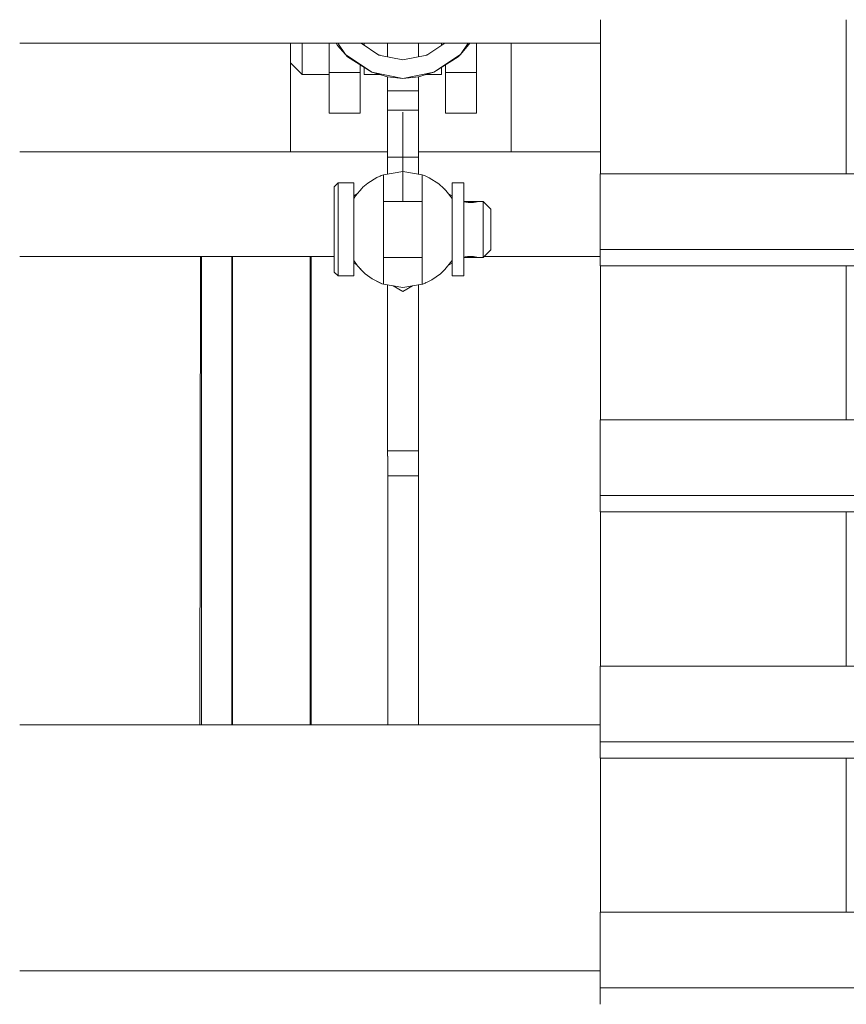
# Model space of a CAD drawing. Header units: millimetres. Extents: x 53056 to 116131, y -669674 to -625124.
# Tile 164 of 168: x 73638 to 73851, y -641516 to -641262. Entities that reach past the tile are written whole.
import ezdxf

# ---------------------------------------------------------------- set-up
doc = ezdxf.new("R2010")
doc.units = ezdxf.units.MM
doc.header["$MEASUREMENT"] = 0
doc.linetypes.add('DGN Style 1', pattern=[536.199087, 0.892178, -535.306909])
doc.linetypes.add('DGN Style 4', pattern=[1428.377269, 713.742545, -356.871273, 0.892178, -356.871273])
doc.layers.add('Side Cradle Tower', color=7, linetype='Continuous', lineweight=0)

# ---------------------------------------------------------------- blocks, each defined once
blk = doc.blocks.new('*U55')
at = {"layer": 'Side Cradle Tower', "color": 7, "linetype": 'Continuous', "lineweight": 0}
for p, q in [((-10742.45, 6098.05), (-10742.45, 6137.81)), ((-10955.9, 6131.77), (-10805.95, 6131.77)), ((-10885.95, 6131.77), (-10885.95, 6131.64)), ((-10875.95, 6131.23), (-10875.95, 6131.77)), ((-10875.95, 6131.23), (-10875.95, 6129.52)), ((-10866.95, 6131.23), (-10866.95, 6131.77)), ((-10860.95, 6128.25), (-10860.95, 6131.77)), ((-10852.95, 6128.25), (-10852.95, 6131.77)), ((-10846.95, 6131.77), (-10846.95, 6131.23)), ((-10828.95, 6103.66), (-10828.95, 6131.77)), ((-10875.95, 6129.52), (-10875.95, 6128.58)), ((-10863.16, 6128.69), (-10863.15, 6128.69)), ((-10863.15, 6128.69), (-10863.15, 6128.69)), ((-10850.76, 6128.69), (-10856.95, 6127.46)), ((-10850.76, 6128.69), (-10850.76, 6128.69)), ((-10850.75, 6128.69), (-10850.76, 6128.69)), ((-10885.95, 6126.66), (-10885.95, 6103.66)), ((-10875.95, 6126.38), (-10875.95, 6125.18)), ((-10867.95, 6126.15), (-10867.95, 6124.19)), ((-10845.95, 6126.15), (-10845.95, 6124.19)), ((-10875.95, 6125.18), (-10875.95, 6124.87)), ((-10875.95, 6124.19), (-10875.95, 6124.87)), ((-10875.95, 6113.66), (-10875.95, 6124.19)), ((-10867.95, 6124.19), (-10875.95, 6124.19)), ((-10867.95, 6124.19), (-10867.95, 6113.66)), ((-10856.95, 6122.66), (-10848.92, 6124.26)), ((-10852.95, 6123.04), (-10848.92, 6124.26)), ((-10845.95, 6124.19), (-10845.95, 6113.66)), ((-10837.95, 6124.19), (-10845.95, 6124.19)), ((-10837.95, 6113.66), (-10837.95, 6124.19)), ((-10860.95, 6119.43), (-10860.95, 6123.04)), ((-10856.95, 6122.66), (-10852.95, 6123.04)), ((-10852.95, 6119.43), (-10852.95, 6123.04)), ((-10852.95, 6119.43), (-10860.95, 6119.43)), ((-10742.45, 6120.25), (-10742.45, 6120.25)), ((-10875.95, 6113.66), (-10867.95, 6113.66)), ((-10860.95, 6114.43), (-10860.95, 6114.81)), ((-10860.95, 6112.94), (-10860.95, 6114.43)), ((-10852.95, 6114.43), (-10860.95, 6114.43)), ((-10852.95, 6114.43), (-10852.95, 6114.81)), ((-10837.95, 6113.66), (-10845.95, 6113.66)), ((-10852.95, 6102.3), (-10852.95, 6108.68)), ((-10955.9, 6103.66), (-10885.95, 6103.66)), ((-10885.95, 6103.66), (-10860.95, 6103.66)), ((-10852.95, 6103.66), (-10828.95, 6103.66)), ((-10828.95, 6103.66), (-10805.95, 6103.66)), ((-10860.95, 6097.97), (-10860.95, 6102.3)), ((-10852.95, 6102.3), (-10860.95, 6102.3)), ((-10852.95, 6097.97), (-10852.95, 6102.3)), ((-10806.01, 6098.05), (-10456.42, 6098.05)), ((-10869.66, 6092.33), (-10868.74, 6092.85)), ((-10845.18, 6092.86), (-10844.25, 6092.33)), ((-10806.01, 6074.27), (-10806.01, 6078.51)), ((-10806.01, 6078.51), (-10456.42, 6078.51)), ((-10955.9, 6076.65), (-10874.66, 6076.65)), ((-10909.23, 6076.65), (-10909.35, 5955.82)), ((-10908.95, 6076.65), (-10908.94, 5955.82)), ((-10901.11, 6076.65), (-10901.1, 5955.82)), ((-10900.99, 6076.65), (-10900.99, 5955.82)), ((-10868.82, 6074.51), (-10869.66, 6074.99)), ((-10868.82, 6074.5), (-10869.66, 6074.99)), ((-10844.25, 6074.99), (-10845.22, 6074.43)), ((-10844.25, 6074.99), (-10845.21, 6074.44)), ((-10836.01, 6076.65), (-10806.01, 6076.65)), ((-10806.01, 6074.27), (-10456.42, 6074.27)), ((-10742.45, 6034.51), (-10742.45, 6074.27)), ((-10856.96, 6067.66), (-10859.43, 6069.08)), ((-10856.95, 6067.66), (-10859.42, 6069.08)), ((-10856.95, 6067.65), (-10856.96, 6067.66)), ((-10854.49, 6069.08), (-10856.95, 6067.66)), ((-10854.47, 6069.08), (-10856.95, 6067.65)), ((-10856.95, 6067.66), (-10856.95, 6067.65)), ((-10852.95, 5955.82), (-10852.95, 6069.35)), ((-10742.45, 6048.49), (-10742.45, 6048.49)), ((-10806.01, 6034.51), (-10456.42, 6034.51)), ((-10860.95, 6026.55), (-10852.95, 6026.55)), ((-10860.83, 5955.82), (-10860.83, 6025.17)), ((-10806.01, 6010.73), (-10806.01, 6014.96)), ((-10806.01, 6014.96), (-10456.42, 6014.96)), ((-10806.01, 6010.73), (-10456.42, 6010.73)), ((-10742.45, 5970.96), (-10742.45, 6010.73)), ((-10806.01, 5970.96), (-10456.42, 5970.96)), ((-10955.9, 5955.82), (-10806.01, 5955.82)), ((-10806.01, 5947.18), (-10806.01, 5951.42)), ((-10806.01, 5951.42), (-10456.42, 5951.42)), ((-10806.01, 5947.18), (-10456.42, 5947.18)), ((-10742.45, 5907.42), (-10742.45, 5947.18)), ((-10806.01, 5907.42), (-10456.42, 5907.42)), ((-10955.9, 5892.32), (-10806.01, 5892.32)), ((-10806.01, 5883.64), (-10806.01, 5887.87)), ((-10806.01, 5887.87), (-10456.42, 5887.87))]:
    blk.add_line(p, q, dxfattribs=at)
at = {"layer": 'Side Cradle Tower', "color": 7, "linetype": 'DGN Style 4', "lineweight": 0}
for p, q in [((-10856.95, 6090.91), (-10856.95, 6113.9)), ((-10856.95, 6098.66), (-10861.95, 6097.8)), ((-10861.95, 6091.4), (-10861.95, 6097.8)), ((-10851.95, 6097.8), (-10851.95, 6091.4)), ((-10851.23, 6097.49), (-10850.15, 6097.03)), ((-10847.66, 6095.43), (-10846.38, 6094.23)), ((-10844.25, 6095.66), (-10841.25, 6095.66)), ((-10867.54, 6094.24), (-10867.28, 6094.54)), ((-10845.84, 6093.74), (-10846.38, 6094.23)), ((-10846.38, 6094.23), (-10846.38, 6094.23)), ((-10846.35, 6094.27), (-10846.35, 6094.26)), ((-10874.66, 6091.44), (-10874.66, 6087.87)), ((-10869.18, 6092.35), (-10869.66, 6091.64)), ((-10869.66, 6091.64), (-10869.65, 6091.64)), ((-10851.95, 6090.91), (-10861.95, 6090.91)), ((-10844.26, 6091.65), (-10844.25, 6091.64)), ((-10844.25, 6091.64), (-10844.26, 6091.65)), ((-10841.25, 6090.91), (-10837.63, 6090.91)), ((-10837.77, 6090.83), (-10837.63, 6090.87)), ((-10837.63, 6090.91), (-10837.48, 6090.91)), ((-10836.25, 6078.53), (-10836.25, 6080.88)), ((-10880.91, 6076.65), (-10880.86, 5955.82)), ((-10880.89, 6076.65), (-10880.79, 5955.82)), ((-10880.67, 5955.82), (-10880.67, 6076.65)), ((-10869.66, 6075.68), (-10869.66, 6075.92)), ((-10869.65, 6075.68), (-10869.66, 6075.68)), ((-10869.66, 6075.68), (-10869.65, 6075.68)), ((-10861.95, 6076.41), (-10851.95, 6076.41)), ((-10844.33, 6075.55), (-10844.25, 6075.68)), ((-10844.25, 6075.68), (-10844.26, 6075.67)), ((-10844.25, 6075.92), (-10844.25, 6075.68)), ((-10844.25, 6075.68), (-10844.25, 6075.68)), ((-10837.48, 6076.41), (-10841.25, 6076.41)), ((-10837.48, 6076.41), (-10837.48, 6076.41)), ((-10837.48, 6076.41), (-10837.48, 6076.41)), ((-10867.56, 6073.06), (-10867.56, 6073.05)), ((-10866.67, 6072.23), (-10867.51, 6073.1)), ((-10846.36, 6073.06), (-10847.22, 6072.24)), ((-10862.68, 6069.83), (-10864.85, 6070.91)), ((-10862.67, 6069.83), (-10862.68, 6069.83)), ((-10851.23, 6069.84), (-10851.79, 6069.58)), ((-10844.25, 6071.66), (-10841.25, 6071.66)), ((-10862.3, 6069.65), (-10861.95, 6069.52)), ((-10861.95, 6069.52), (-10861.98, 6069.53)), ((-10856.95, 6068.66), (-10851.95, 6069.52))]:
    blk.add_line(p, q, dxfattribs=at)
at = {"layer": 'Side Cradle Tower', "color": 7, "linetype": 'Continuous', "lineweight": 0, "flags": 128}
for points in [[(-10805.95, 6098.05), (-10805.95, 6125.51), (-10805.95, 6137.81)], [(-10875.95, 6123.66), (-10882.95, 6123.66), (-10885.95, 6126.66), (-10885.95, 6127.95), (-10885.95, 6131.64)], [(-10882.95, 6131.77), (-10882.95, 6129.52), (-10882.95, 6125.18), (-10882.95, 6123.66)], [(-10874.19, 6131.77), (-10873.81, 6131.13), (-10871.8, 6128.81)], [(-10873.78, 6131.77), (-10871.8, 6128.81), (-10864.99, 6124.26), (-10856.95, 6122.66)], [(-10863.15, 6128.69), (-10863.15, 6128.69), (-10867.76, 6131.77)], [(-10846.15, 6131.77), (-10850.76, 6128.69), (-10850.76, 6128.69)], [(-10848.92, 6124.26), (-10842.11, 6128.81), (-10840.13, 6131.77)], [(-10842.11, 6128.81), (-10839.9, 6131.4), (-10839.69, 6131.77)], [(-10837.95, 6124.19), (-10837.95, 6127.32), (-10837.95, 6131.77)], [(-10875.95, 6126.38), (-10875.95, 6127.32), (-10875.95, 6128.58)], [(-10871.8, 6128.81), (-10871.22, 6128.25), (-10864.99, 6124.26)], [(-10862.8, 6128.62), (-10863.13, 6128.74), (-10863.38, 6128.84)], [(-10856.95, 6127.46), (-10863.15, 6128.69), (-10863.15, 6128.69)], [(-10851.23, 6128.6), (-10850.79, 6128.76), (-10850.4, 6128.93)], [(-10848.92, 6124.26), (-10842.69, 6128.25), (-10842.11, 6128.81)], [(-10863, 6123.66), (-10866.95, 6123.66), (-10866.95, 6125.18), (-10866.95, 6125.51)], [(-10864.99, 6124.26), (-10860.95, 6123.04), (-10856.95, 6122.66)], [(-10846.95, 6125.51), (-10846.95, 6125.18), (-10846.95, 6123.66), (-10850.91, 6123.66)], [(-10860.95, 6114.81), (-10860.95, 6115.89), (-10860.95, 6117.51), (-10860.95, 6119.43)], [(-10852.95, 6114.81), (-10852.95, 6115.89), (-10852.95, 6117.51), (-10852.95, 6119.43)], [(-10852.95, 6108.68), (-10852.95, 6112.94), (-10852.95, 6114.43)], [(-10860.95, 6102.3), (-10860.95, 6108.68), (-10860.95, 6112.94)], [(-10806.01, 6078.51), (-10806.01, 6098.05), (-10806.01, 6098.05)], [(-10805.95, 6034.51), (-10805.95, 6039.89), (-10805.95, 6060.53), (-10805.95, 6074.27)], [(-10860.95, 6025.17), (-10860.95, 6026.55), (-10860.95, 6069.35)], [(-10852.95, 6020.07), (-10852.95, 6026.55), (-10852.95, 6069.35)], [(-10806.01, 6014.96), (-10806.01, 6034.51), (-10806.01, 6034.51)], [(-10860.83, 6025.16), (-10860.83, 6025.17), (-10860.95, 6025.17), (-10860.95, 6025.17)], [(-10852.95, 6020.07), (-10852.95, 6020.07), (-10856.59, 6020.07), (-10860.83, 6020.07)], [(-10805.95, 5970.96), (-10805.95, 5974.92), (-10805.95, 5997.08), (-10805.95, 6010.73)], [(-10806.01, 5951.42), (-10806.01, 5970.96), (-10806.01, 5970.96)], [(-10805.95, 5907.42), (-10805.95, 5911.46), (-10805.95, 5932.11), (-10805.95, 5947.18)], [(-10806.01, 5887.87), (-10806.01, 5907.42), (-10806.01, 5907.42)]]:
    blk.add_lwpolyline(points, dxfattribs=at)
at = {"layer": 'Side Cradle Tower', "color": 7, "linetype": 'DGN Style 4', "lineweight": 0, "flags": 128}
for points in [[(-10861.95, 6097.8), (-10862.68, 6097.49), (-10863.71, 6097.05), (-10866.03, 6095.6), (-10867.28, 6094.54), (-10867.28, 6094.54)], [(-10862.83, 6097.43), (-10862.69, 6097.52), (-10861.95, 6097.8), (-10861.95, 6097.8)], [(-10856.95, 6098.66), (-10851.95, 6097.8), (-10851.21, 6097.52), (-10850.15, 6097.03), (-10847.66, 6095.43), (-10847.66, 6095.43)], [(-10854.29, 6098.2), (-10854.29, 6098.2), (-10854.28, 6098.2)], [(-10851.95, 6097.8), (-10851.23, 6097.49), (-10851.23, 6097.49)], [(-10874.66, 6091.44), (-10874.66, 6093.82), (-10874.66, 6094.66), (-10873.66, 6095.66), (-10869.66, 6095.66), (-10869.66, 6094.75), (-10869.66, 6092.14), (-10869.66, 6091.64)], [(-10873.66, 6071.66), (-10873.66, 6072.57), (-10873.66, 6075.17), (-10873.66, 6079.07), (-10873.66, 6083.66), (-10873.66, 6088.25), (-10873.66, 6092.14), (-10873.66, 6094.75), (-10873.66, 6095.66)], [(-10847.66, 6095.43), (-10846.35, 6094.27), (-10846.16, 6094.03)], [(-10844.25, 6095.66), (-10844.25, 6094.75), (-10844.25, 6092.14), (-10844.25, 6091.64)], [(-10841.25, 6095.66), (-10841.25, 6094.75), (-10841.25, 6092.14), (-10841.25, 6088.25), (-10841.25, 6083.66)], [(-10867.54, 6094.24), (-10867.54, 6094.24), (-10869.18, 6092.35), (-10869.65, 6091.64), (-10869.65, 6091.64)], [(-10867.56, 6094.27), (-10867.56, 6094.27), (-10868.07, 6093.63)], [(-10867.28, 6094.54), (-10867.56, 6094.27), (-10867.56, 6094.27)], [(-10845.84, 6093.74), (-10844.25, 6091.64), (-10844.25, 6091.4), (-10844.25, 6083.66), (-10844.25, 6075.92)], [(-10869.66, 6091.64), (-10869.66, 6091.4), (-10869.66, 6083.66), (-10869.66, 6075.92)], [(-10861.95, 6091.4), (-10861.95, 6083.66), (-10861.95, 6075.92), (-10861.95, 6069.52)], [(-10851.79, 6069.58), (-10851.79, 6069.58), (-10851.95, 6069.52), (-10851.95, 6075.92), (-10851.95, 6083.66), (-10851.95, 6091.4)], [(-10841.25, 6090.85), (-10841.12, 6090.82), (-10840.94, 6090.78), (-10840.89, 6090.77), (-10840.67, 6090.73), (-10840.41, 6090.69), (-10840.24, 6090.67), (-10840.08, 6090.65), (-10839.76, 6090.63), (-10839.48, 6090.63), (-10839.41, 6090.63), (-10839.1, 6090.64), (-10838.76, 6090.66), (-10838.71, 6090.67), (-10838.49, 6090.7), (-10838.19, 6090.74), (-10838.07, 6090.77), (-10837.98, 6090.79), (-10837.77, 6090.83), (-10837.63, 6090.87), (-10837.63, 6090.87), (-10837.52, 6090.9), (-10837.48, 6090.91), (-10836.25, 6090.91), (-10834.25, 6088.91), (-10834.25, 6088.51), (-10834.25, 6087.37), (-10834.25, 6085.67), (-10834.25, 6083.66), (-10834.25, 6081.65), (-10834.25, 6079.95), (-10834.25, 6078.81), (-10834.25, 6078.41), (-10836.25, 6076.41), (-10837.48, 6076.41), (-10837.48, 6076.41)], [(-10837.77, 6090.83), (-10837.98, 6090.79), (-10838.07, 6090.77), (-10838.19, 6090.74), (-10838.49, 6090.7), (-10838.71, 6090.67), (-10838.76, 6090.66), (-10839.1, 6090.64), (-10839.41, 6090.63), (-10839.48, 6090.63), (-10839.76, 6090.63), (-10840.08, 6090.65), (-10840.24, 6090.67), (-10840.41, 6090.69), (-10840.67, 6090.73), (-10840.89, 6090.77), (-10840.94, 6090.78), (-10841.12, 6090.82), (-10841.25, 6090.85)], [(-10837.52, 6090.9), (-10837.63, 6090.87), (-10837.63, 6090.87)], [(-10837.52, 6090.9), (-10837.52, 6090.9), (-10837.48, 6090.91), (-10837.48, 6090.91)], [(-10836.25, 6090.91), (-10836.25, 6090.36), (-10836.25, 6088.79), (-10836.25, 6086.43), (-10836.25, 6083.66), (-10836.25, 6080.88)], [(-10869.66, 6075.68), (-10869.66, 6075.17), (-10869.66, 6072.57), (-10869.66, 6071.66), (-10873.66, 6071.66), (-10874.66, 6072.66), (-10874.66, 6073.5), (-10874.66, 6075.88), (-10874.66, 6079.45), (-10874.66, 6083.66), (-10874.66, 6087.87)], [(-10841.25, 6083.66), (-10841.25, 6079.07), (-10841.25, 6075.17), (-10841.25, 6072.57), (-10841.25, 6071.66), (-10841.25, 6071.66)], [(-10836.25, 6078.53), (-10836.25, 6076.96), (-10836.25, 6076.41)], [(-10867.52, 6073.1), (-10867.51, 6073.1), (-10868.65, 6074.26), (-10869.66, 6075.68)], [(-10844.33, 6075.55), (-10844.33, 6075.55), (-10846.1, 6073.3), (-10846.36, 6073.06), (-10846.36, 6073.06)], [(-10844.33, 6075.55), (-10844.26, 6075.67), (-10844.26, 6075.67)], [(-10844.25, 6075.68), (-10844.25, 6075.17), (-10844.25, 6072.57), (-10844.25, 6071.66), (-10844.25, 6071.66)], [(-10837.48, 6076.41), (-10837.48, 6076.41), (-10837.49, 6076.41), (-10837.55, 6076.43), (-10837.63, 6076.45), (-10837.65, 6076.46), (-10837.83, 6076.5), (-10838.01, 6076.54), (-10838.07, 6076.55), (-10838.29, 6076.59), (-10838.55, 6076.63), (-10838.71, 6076.65), (-10838.88, 6076.66), (-10839.19, 6076.68), (-10839.48, 6076.69), (-10839.54, 6076.69), (-10839.85, 6076.68), (-10840.2, 6076.65), (-10840.24, 6076.65), (-10840.46, 6076.62), (-10840.76, 6076.57), (-10840.89, 6076.55), (-10840.97, 6076.53), (-10841.19, 6076.48), (-10841.25, 6076.47)], [(-10837.48, 6076.41), (-10837.49, 6076.41), (-10837.55, 6076.43), (-10837.63, 6076.45), (-10837.65, 6076.46), (-10837.83, 6076.5), (-10838.01, 6076.54), (-10838.07, 6076.55), (-10838.29, 6076.59), (-10838.55, 6076.63), (-10838.71, 6076.65), (-10838.88, 6076.66), (-10839.19, 6076.68), (-10839.48, 6076.69), (-10839.54, 6076.69), (-10839.85, 6076.68), (-10840.2, 6076.65), (-10840.24, 6076.65), (-10840.46, 6076.62), (-10840.76, 6076.57), (-10840.89, 6076.55), (-10840.97, 6076.53), (-10841.19, 6076.48), (-10841.25, 6076.47)], [(-10837.48, 6076.41), (-10837.48, 6076.41), (-10837.48, 6076.41), (-10837.48, 6076.41)], [(-10866.67, 6072.23), (-10867.56, 6073.05), (-10867.98, 6073.58)], [(-10847.22, 6072.25), (-10846.35, 6073.05), (-10846.35, 6073.05)], [(-10846.28, 6073.13), (-10846.35, 6073.05), (-10846.35, 6073.05)], [(-10864.85, 6070.91), (-10864.85, 6070.91), (-10866.67, 6072.23), (-10866.67, 6072.23)], [(-10862.35, 6069.67), (-10862.69, 6069.8), (-10864.85, 6070.91)], [(-10862.68, 6069.83), (-10862.68, 6069.83), (-10862.3, 6069.65)], [(-10851, 6069.94), (-10851.21, 6069.8), (-10851.79, 6069.58)], [(-10851.23, 6069.84), (-10851.23, 6069.84), (-10849.51, 6070.64), (-10847.22, 6072.24), (-10847.22, 6072.24)], [(-10856.95, 6068.66), (-10861.95, 6069.52), (-10861.96, 6069.52)]]:
    blk.add_lwpolyline(points, dxfattribs=at)

msp = doc.modelspace()

# ---------------------------------------------------------------- block references
at = {"color": 7, "linetype": 'DGN Style 1', "lineweight": 0}
msp.add_blockref('*U55', (84593.95, -647399.35), dxfattribs=at)

doc.saveas('drawing.dxf')
